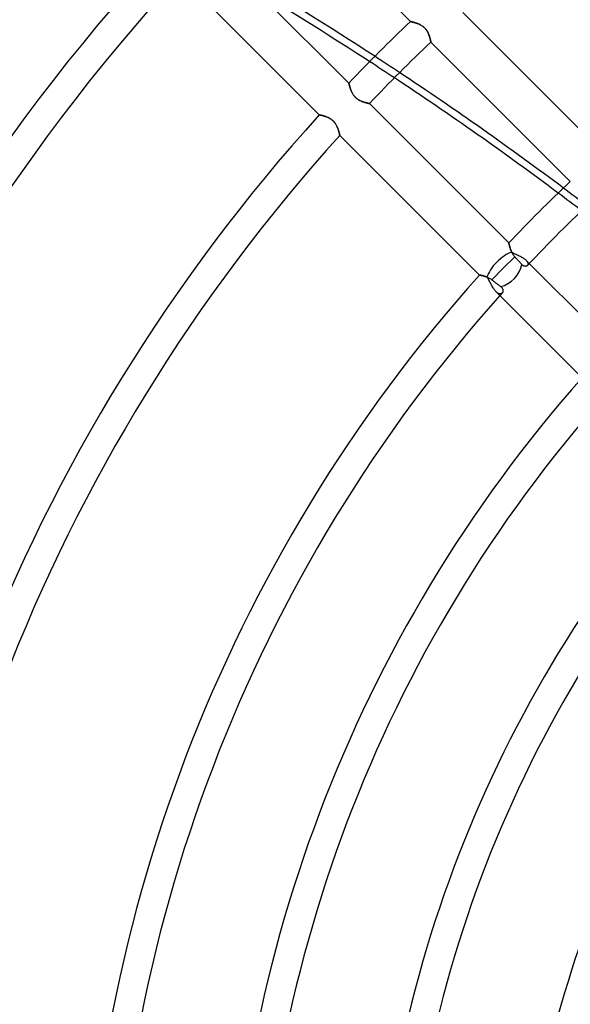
# Model space of a CAD drawing. Header units: millimetres. Extents: x -288 to 288, y -288 to 288.
# Tile 30 of 58: x -126 to -83, y 24 to 101. Entities that reach past the tile are written whole.
import ezdxf

# ---------------------------------------------------------------- set-up
doc = ezdxf.new("R2010")
doc.units = ezdxf.units.MM
doc.layers.add('MAIN-1', color=7, linetype='Continuous')
doc.layers.add('MAIN-2', color=7, linetype='Continuous')

msp = doc.modelspace()

# ---------------------------------------------------------------- linework, layer by layer
at = {"layer": 'MAIN-1'}
for p, q in [((-106.724, 111.518), (-95.854, 100.649)), ((-100.649, 95.854), (-111.518, 106.724)), ((-113.836, 104.248), (-102.958, 93.37)), ((-80.888, 90.476), (-91.77, 101.358)), ((-95.854, 100.649), (-95.853, 100.648)), ((-95.853, 100.648), (-95.847, 100.647)), ((-95.847, 100.647), (-95.838, 100.645)), ((-95.838, 100.645), (-95.825, 100.643)), ((-95.825, 100.643), (-95.809, 100.639)), ((-95.809, 100.639), (-95.79, 100.635)), ((-95.79, 100.635), (-95.767, 100.63)), ((-95.767, 100.63), (-95.742, 100.624)), ((-95.742, 100.624), (-95.713, 100.617)), ((-95.713, 100.617), (-95.682, 100.61)), ((-95.682, 100.61), (-95.649, 100.601)), ((-95.649, 100.601), (-95.613, 100.592)), ((-95.613, 100.592), (-95.575, 100.582)), ((-95.575, 100.582), (-95.535, 100.571)), ((-95.535, 100.571), (-95.494, 100.558)), ((-95.494, 100.558), (-95.452, 100.545)), ((-95.452, 100.545), (-95.408, 100.531)), ((-95.408, 100.531), (-95.363, 100.515)), ((-95.363, 100.515), (-95.318, 100.499)), ((-95.318, 100.499), (-95.272, 100.481)), ((-95.272, 100.481), (-95.226, 100.462)), ((-95.226, 100.462), (-95.179, 100.441)), ((-95.179, 100.441), (-95.132, 100.419)), ((-95.132, 100.419), (-95.085, 100.395)), ((-95.085, 100.395), (-95.038, 100.369)), ((-95.038, 100.369), (-94.991, 100.342)), ((-94.991, 100.342), (-94.945, 100.312)), ((-94.945, 100.312), (-94.899, 100.28)), ((-94.899, 100.28), (-94.854, 100.246)), ((-94.854, 100.246), (-94.811, 100.21)), ((-94.811, 100.21), (-94.769, 100.173)), ((-94.769, 100.173), (-94.729, 100.134)), ((-94.729, 100.134), (-94.691, 100.093)), ((-94.691, 100.093), (-94.655, 100.05)), ((-94.655, 100.05), (-94.62, 100.005)), ((-94.62, 100.005), (-94.588, 99.96)), ((-94.588, 99.96), (-94.557, 99.914)), ((-94.557, 99.914), (-94.529, 99.867)), ((-94.529, 99.867), (-94.503, 99.82)), ((-94.503, 99.82), (-94.479, 99.773)), ((-94.479, 99.773), (-94.457, 99.726)), ((-94.457, 99.726), (-94.436, 99.679)), ((-94.436, 99.679), (-94.417, 99.632)), ((-94.417, 99.632), (-94.399, 99.586)), ((-94.399, 99.586), (-94.383, 99.54)), ((-94.383, 99.54), (-94.368, 99.495)), ((-94.368, 99.495), (-94.354, 99.451)), ((-94.354, 99.451), (-94.341, 99.408)), ((-94.341, 99.408), (-94.329, 99.367)), ((-94.329, 99.367), (-94.318, 99.327)), ((-94.318, 99.327), (-94.309, 99.289)), ((-94.309, 99.289), (-94.3, 99.254)), ((-94.3, 99.254), (-94.292, 99.221)), ((-94.292, 99.221), (-94.285, 99.19)), ((-94.285, 99.19), (-94.279, 99.162)), ((-94.279, 99.162), (-94.273, 99.136)), ((-94.273, 99.136), (-94.269, 99.114)), ((-94.269, 99.114), (-94.265, 99.095)), ((-94.265, 99.095), (-94.261, 99.079)), ((-94.261, 99.079), (-94.259, 99.066)), ((-94.259, 99.066), (-94.257, 99.057)), ((-94.257, 99.057), (-94.256, 99.052)), ((-94.256, 99.052), (-94.256, 99.05)), ((-94.256, 99.05), (-83.385, 88.179)), ((-100.648, 95.852), (-100.649, 95.854)), ((-100.647, 95.846), (-100.648, 95.852)), ((-100.645, 95.835), (-100.647, 95.846)), ((-100.642, 95.821), (-100.645, 95.835)), ((-100.638, 95.803), (-100.642, 95.821)), ((-100.633, 95.78), (-100.638, 95.803)), ((-100.627, 95.755), (-100.633, 95.78)), ((-100.62, 95.726), (-100.627, 95.755)), ((-100.613, 95.694), (-100.62, 95.726)), ((-100.604, 95.659), (-100.613, 95.694)), ((-100.594, 95.621), (-100.604, 95.659)), ((-100.583, 95.581), (-100.594, 95.621)), ((-100.572, 95.539), (-100.583, 95.581)), ((-100.559, 95.495), (-100.572, 95.539)), ((-100.544, 95.449), (-100.559, 95.495)), ((-100.529, 95.402), (-100.544, 95.449)), ((-100.512, 95.354), (-100.529, 95.402)), ((-100.494, 95.305), (-100.512, 95.354)), ((-100.474, 95.255), (-100.494, 95.305)), ((-100.453, 95.205), (-100.474, 95.255)), ((-100.43, 95.155), (-100.453, 95.205)), ((-100.405, 95.104), (-100.43, 95.155)), ((-100.378, 95.054), (-100.405, 95.104)), ((-100.35, 95.004), (-100.378, 95.054)), ((-100.318, 94.955), (-100.35, 95.004)), ((-100.285, 94.906), (-100.318, 94.955)), ((-100.249, 94.858), (-100.285, 94.906)), ((-100.211, 94.811), (-100.249, 94.858)), ((-100.171, 94.767), (-100.211, 94.811)), ((-100.128, 94.724), (-100.171, 94.767)), ((-100.084, 94.684), (-100.128, 94.724)), ((-100.038, 94.646), (-100.084, 94.684)), ((-99.991, 94.609), (-100.038, 94.646)), ((-99.942, 94.576), (-99.991, 94.609)), ((-99.892, 94.544), (-99.942, 94.576)), ((-99.842, 94.516), (-99.892, 94.544)), ((-99.792, 94.489), (-99.842, 94.516)), ((-99.742, 94.464), (-99.792, 94.489)), ((-99.692, 94.442), (-99.742, 94.464)), ((-99.643, 94.421), (-99.692, 94.442)), ((-99.594, 94.402), (-99.643, 94.421)), ((-99.545, 94.385), (-99.594, 94.402)), ((-99.498, 94.368), (-99.545, 94.385)), ((-99.451, 94.354), (-99.498, 94.368)), ((-99.406, 94.34), (-99.451, 94.354)), ((-99.362, 94.328), (-99.406, 94.34)), ((-99.32, 94.316), (-99.362, 94.328)), ((-99.28, 94.306), (-99.32, 94.316)), ((-99.243, 94.297), (-99.28, 94.306)), ((-99.208, 94.289), (-99.243, 94.297)), ((-99.177, 94.282), (-99.208, 94.289)), ((-99.148, 94.276), (-99.177, 94.282)), ((-99.123, 94.27), (-99.148, 94.276)), ((-99.101, 94.266), (-99.123, 94.27)), ((-99.083, 94.262), (-99.101, 94.266)), ((-99.069, 94.259), (-99.083, 94.262)), ((-99.058, 94.257), (-99.069, 94.259)), ((-99.052, 94.256), (-99.058, 94.257)), ((-99.05, 94.256), (-99.052, 94.256)), ((-88.179, 83.385), (-99.05, 94.256)), ((-102.958, 93.37), (-102.956, 93.369)), ((-102.956, 93.369), (-102.95, 93.368)), ((-102.95, 93.368), (-102.94, 93.366)), ((-102.94, 93.366), (-102.926, 93.364)), ((-102.926, 93.364), (-102.908, 93.36)), ((-102.908, 93.36), (-102.887, 93.356)), ((-102.887, 93.356), (-102.862, 93.351)), ((-102.862, 93.351), (-102.834, 93.345)), ((-102.834, 93.345), (-102.803, 93.338)), ((-102.803, 93.338), (-102.769, 93.33)), ((-102.769, 93.33), (-102.732, 93.322)), ((-102.732, 93.322), (-102.692, 93.312)), ((-102.692, 93.312), (-102.651, 93.301)), ((-102.651, 93.301), (-102.607, 93.289)), ((-102.607, 93.289), (-102.562, 93.276)), ((-102.562, 93.276), (-102.516, 93.261)), ((-102.516, 93.261), (-102.468, 93.245)), ((-102.468, 93.245), (-102.42, 93.228)), ((-102.42, 93.228), (-102.371, 93.209)), ((-102.371, 93.209), (-102.321, 93.189)), ((-102.321, 93.189), (-102.272, 93.166)), ((-102.272, 93.166), (-102.222, 93.142)), ((-102.222, 93.142), (-102.172, 93.116)), ((-102.172, 93.116), (-102.122, 93.087)), ((-102.122, 93.087), (-102.072, 93.056)), ((-102.072, 93.056), (-102.024, 93.022)), ((-102.024, 93.022), (-101.976, 92.986)), ((-101.976, 92.986), (-101.93, 92.948)), ((-101.93, 92.948), (-101.886, 92.907)), ((-101.886, 92.907), (-101.844, 92.865)), ((-101.844, 92.865), (-101.803, 92.821)), ((-101.803, 92.821), (-101.765, 92.774)), ((-101.765, 92.774), (-101.729, 92.726)), ((-101.729, 92.726), (-101.696, 92.677)), ((-101.696, 92.677), (-101.664, 92.628)), ((-101.664, 92.628), (-101.635, 92.577)), ((-101.635, 92.577), (-101.608, 92.527)), ((-101.608, 92.527), (-101.583, 92.477)), ((-101.583, 92.477), (-101.56, 92.426)), ((-101.56, 92.426), (-101.538, 92.376)), ((-101.538, 92.376), (-101.518, 92.326)), ((-101.518, 92.326), (-101.5, 92.277)), ((-101.5, 92.277), (-101.483, 92.228)), ((-101.483, 92.228), (-101.467, 92.181)), ((-101.467, 92.181), (-101.452, 92.135)), ((-101.452, 92.135), (-101.439, 92.09)), ((-101.439, 92.09), (-101.426, 92.047)), ((-101.426, 92.047), (-101.415, 92.007)), ((-101.415, 92.007), (-101.405, 91.969)), ((-101.405, 91.969), (-101.396, 91.933)), ((-101.396, 91.933), (-101.388, 91.901)), ((-101.388, 91.901), (-101.381, 91.871)), ((-101.381, 91.871), (-101.375, 91.845)), ((-101.375, 91.845), (-101.37, 91.822)), ((-101.37, 91.822), (-101.365, 91.804)), ((-101.365, 91.804), (-101.362, 91.789)), ((-101.362, 91.789), (-101.36, 91.778)), ((-101.36, 91.778), (-101.358, 91.772)), ((-101.358, 91.772), (-101.358, 91.77)), ((-101.358, 91.77), (-90.476, 80.888)), ((-88.179, 83.383), (-88.179, 83.385)), ((-88.177, 83.376), (-88.179, 83.383)), ((-88.175, 83.364), (-88.177, 83.376)), ((-88.171, 83.347), (-88.175, 83.364)), ((-88.167, 83.327), (-88.171, 83.347)), ((-88.161, 83.302), (-88.167, 83.327)), ((-88.155, 83.273), (-88.161, 83.302)), ((-88.147, 83.241), (-88.155, 83.273)), ((-88.138, 83.205), (-88.147, 83.241)), ((-88.129, 83.167), (-88.138, 83.205)), ((-88.118, 83.125), (-88.129, 83.167)), ((-88.105, 83.081), (-88.118, 83.125)), ((-88.092, 83.035), (-88.105, 83.081)), ((-88.077, 82.987), (-88.092, 83.035)), ((-88.061, 82.937), (-88.077, 82.987)), ((-88.043, 82.886), (-88.061, 82.937)), ((-87.718, 82.316), (-88.613, 81.421)), ((-88.024, 82.834), (-88.043, 82.886)), ((-88.003, 82.781), (-88.024, 82.834)), ((-87.98, 82.728), (-88.003, 82.781)), ((-87.955, 82.675), (-87.98, 82.728)), ((-87.929, 82.622), (-87.955, 82.675)), ((-87.9, 82.569), (-87.929, 82.622)), ((-87.869, 82.517), (-87.9, 82.569)), ((-87.835, 82.465), (-87.869, 82.517)), ((-87.799, 82.413), (-87.835, 82.465)), ((-87.76, 82.364), (-87.799, 82.413)), ((-87.718, 82.316), (-87.76, 82.364)), ((-87.688, 82.282), (-87.718, 82.316)), ((-87.658, 82.249), (-87.688, 82.282)), ((-87.627, 82.215), (-87.658, 82.249)), ((-87.595, 82.18), (-87.627, 82.215)), ((-87.563, 82.145), (-87.595, 82.18)), ((-87.532, 82.11), (-87.563, 82.145)), ((-88.613, 81.421), (-89.514, 80.52)), ((-87.5, 82.075), (-87.532, 82.11)), ((-87.469, 82.041), (-87.5, 82.075)), ((-87.439, 82.007), (-87.469, 82.041)), ((-87.409, 81.975), (-87.439, 82.007)), ((-87.381, 81.944), (-87.409, 81.975)), ((-87.354, 81.913), (-87.381, 81.944)), ((-87.326, 81.883), (-87.354, 81.913)), ((-87.298, 81.852), (-87.326, 81.883)), ((-87.27, 81.821), (-87.298, 81.852)), ((-87.243, 81.791), (-87.27, 81.821)), ((-87.217, 81.762), (-87.243, 81.791)), ((-87.192, 81.735), (-87.217, 81.762)), ((-87.169, 81.708), (-87.192, 81.735)), ((-87.143, 81.682), (-87.169, 81.708)), ((-87.117, 81.657), (-87.143, 81.682)), ((-87.091, 81.636), (-87.117, 81.657)), ((-87.064, 81.618), (-87.091, 81.636)), ((-87.038, 81.602), (-87.064, 81.618)), ((-87.011, 81.59), (-87.038, 81.602)), ((-86.985, 81.58), (-87.011, 81.59)), ((-86.96, 81.572), (-86.985, 81.58)), ((-86.934, 81.567), (-86.96, 81.572)), ((-86.91, 81.565), (-86.934, 81.567)), ((-86.885, 81.564), (-86.91, 81.565)), ((-86.862, 81.566), (-86.885, 81.564)), ((-86.839, 81.57), (-86.862, 81.566)), ((-86.818, 81.575), (-86.839, 81.57)), ((-86.797, 81.583), (-86.818, 81.575)), ((-86.778, 81.592), (-86.797, 81.583)), ((-86.76, 81.603), (-86.778, 81.592)), ((-86.743, 81.616), (-86.76, 81.603)), ((-86.728, 81.63), (-86.743, 81.616)), ((-79.977, 75.183), (-86.581, 81.787)), ((-90.476, 80.888), (-90.474, 80.887)), ((-90.474, 80.887), (-90.468, 80.886)), ((-90.468, 80.886), (-90.458, 80.884)), ((-90.458, 80.884), (-90.445, 80.882)), ((-90.445, 80.882), (-90.428, 80.879)), ((-90.428, 80.879), (-90.407, 80.875)), ((-90.407, 80.875), (-90.382, 80.87)), ((-90.382, 80.87), (-90.355, 80.864)), ((-90.355, 80.864), (-90.324, 80.857)), ((-90.324, 80.857), (-90.291, 80.85)), ((-90.291, 80.85), (-90.255, 80.842)), ((-90.255, 80.842), (-90.217, 80.832)), ((-90.217, 80.832), (-90.176, 80.822)), ((-90.176, 80.822), (-90.134, 80.81)), ((-90.134, 80.81), (-90.09, 80.797)), ((-90.09, 80.797), (-90.044, 80.783)), ((-90.044, 80.783), (-89.998, 80.768)), ((-89.998, 80.768), (-89.95, 80.751)), ((-89.95, 80.751), (-89.902, 80.733)), ((-89.902, 80.733), (-89.854, 80.714)), ((-89.854, 80.714), (-89.805, 80.692)), ((-89.805, 80.692), (-89.756, 80.669)), ((-89.756, 80.669), (-89.707, 80.644)), ((-89.707, 80.644), (-89.658, 80.616)), ((-89.658, 80.616), (-89.609, 80.587)), ((-89.609, 80.587), (-89.561, 80.555)), ((-89.561, 80.555), (-89.514, 80.52)), ((-89.514, 80.52), (-89.475, 80.49)), ((-89.475, 80.49), (-89.436, 80.461)), ((-89.436, 80.461), (-89.398, 80.432)), ((-89.398, 80.432), (-89.361, 80.403)), ((-89.361, 80.403), (-89.324, 80.375)), ((-89.324, 80.375), (-89.285, 80.345)), ((-89.285, 80.345), (-89.246, 80.315)), ((-89.246, 80.315), (-89.207, 80.285)), ((-89.207, 80.285), (-89.168, 80.256)), ((-89.168, 80.256), (-89.13, 80.227)), ((-89.13, 80.227), (-89.092, 80.198)), ((-89.092, 80.198), (-89.057, 80.171)), ((-89.057, 80.171), (-89.022, 80.145)), ((-89.022, 80.145), (-88.988, 80.119)), ((-88.988, 80.119), (-88.954, 80.093)), ((-88.954, 80.093), (-88.919, 80.067)), ((-88.919, 80.067), (-88.885, 80.041)), ((-88.885, 80.041), (-88.853, 80.016)), ((-88.853, 80.016), (-88.821, 79.992)), ((-88.821, 79.992), (-88.788, 79.965)), ((-88.788, 79.965), (-88.758, 79.938)), ((-88.758, 79.938), (-88.731, 79.91)), ((-88.731, 79.91), (-88.708, 79.881)), ((-88.708, 79.881), (-88.687, 79.852)), ((-88.687, 79.852), (-88.671, 79.822)), ((-88.875, 79.287), (-82.312, 72.724)), ((-88.682, 79.505), (-88.697, 79.486)), ((-88.669, 79.526), (-88.682, 79.505)), ((-88.671, 79.822), (-88.657, 79.792)), ((-88.657, 79.548), (-88.669, 79.526)), ((-88.657, 79.792), (-88.646, 79.763)), ((-88.648, 79.572), (-88.657, 79.548)), ((-88.64, 79.597), (-88.648, 79.572)), ((-88.646, 79.763), (-88.639, 79.734)), ((-88.635, 79.623), (-88.64, 79.597)), ((-88.639, 79.734), (-88.634, 79.705)), ((-88.633, 79.649), (-88.635, 79.623)), ((-88.634, 79.705), (-88.632, 79.677)), ((-88.632, 79.677), (-88.633, 79.649))]:
    msp.add_line(p, q, dxfattribs=at)
for radius, start, end in [(156.618, 137.48111, 180.00002), (154.358, 137.51743, 180.00002), (138.99, 133.60241, 136.39759), (136.73, 133.57932, 136.42068), (138.99, 137.79601, 180.00002), (136.73, 137.8423, 180.00002), (121.362, 133.39936, 136.60064), (119.102, 133.26546, 136.73454), (121.362, 138.20258, 180.00002), (119.102, 138.13491, 180.00002), (110.062, 138.53174, 180.00002), (107.802, 138.45955, 180.00002), (98.762, 138.93642, 180.00002), (96.502, 138.85913, 180.00002), (87.462, 140.77911, 180.00002), (85.202, 142.72671, 180.00002)]:
    msp.add_arc((0, 0), radius, start, end, dxfattribs=at)
for centre, major_axis, ratio, start_param, end_param in [((-224.918, -50.752), (-223.536, 72.631), 0.809017, -1.891822, -1.837144), ((-225.099, -51.311), (223.536, -72.631), 0.809017, 1.250938, 1.295336), ((-225.099, -51.311), (223.536, -72.631), 0.809017, 1.172995, 1.240951), ((-224.918, -50.752), (-223.536, 72.631), 0.809017, -1.969824, -1.901816), ((-88.613, 81.421), (-1.199, -1.199), 0.697531, 0.818655, 2.377578)]:
    msp.add_ellipse(centre, major_axis=major_axis, ratio=ratio, start_param=start_param, end_param=end_param, dxfattribs=at)
at = {"layer": 'MAIN-2'}
for p, q in [((-95.852, 100.648), (-95.854, 100.649)), ((-95.846, 100.647), (-95.852, 100.648)), ((-95.835, 100.645), (-95.846, 100.647)), ((-95.821, 100.642), (-95.835, 100.645)), ((-95.803, 100.638), (-95.821, 100.642)), ((-95.78, 100.633), (-95.803, 100.638)), ((-95.755, 100.627), (-95.78, 100.633)), ((-95.726, 100.62), (-95.755, 100.627)), ((-95.694, 100.613), (-95.726, 100.62)), ((-95.659, 100.604), (-95.694, 100.613)), ((-95.621, 100.594), (-95.659, 100.604)), ((-95.581, 100.583), (-95.621, 100.594)), ((-95.539, 100.572), (-95.581, 100.583)), ((-95.495, 100.559), (-95.539, 100.572)), ((-95.449, 100.544), (-95.495, 100.559)), ((-95.402, 100.529), (-95.449, 100.544)), ((-95.354, 100.512), (-95.402, 100.529)), ((-95.305, 100.494), (-95.354, 100.512)), ((-95.255, 100.474), (-95.305, 100.494)), ((-95.205, 100.453), (-95.255, 100.474)), ((-95.155, 100.43), (-95.205, 100.453)), ((-95.104, 100.405), (-95.155, 100.43)), ((-95.054, 100.378), (-95.104, 100.405)), ((-95.004, 100.35), (-95.054, 100.378)), ((-94.955, 100.318), (-95.004, 100.35)), ((-94.906, 100.285), (-94.955, 100.318)), ((-94.858, 100.249), (-94.906, 100.285)), ((-94.811, 100.211), (-94.858, 100.249)), ((-94.767, 100.171), (-94.811, 100.211)), ((-94.724, 100.128), (-94.767, 100.171)), ((-94.684, 100.084), (-94.724, 100.128)), ((-94.646, 100.038), (-94.684, 100.084)), ((-94.609, 99.991), (-94.646, 100.038)), ((-94.576, 99.942), (-94.609, 99.991)), ((-94.544, 99.892), (-94.576, 99.942)), ((-94.516, 99.842), (-94.544, 99.892)), ((-94.489, 99.792), (-94.516, 99.842)), ((-94.464, 99.742), (-94.489, 99.792)), ((-94.442, 99.692), (-94.464, 99.742)), ((-94.421, 99.643), (-94.442, 99.692)), ((-94.402, 99.594), (-94.421, 99.643)), ((-94.385, 99.545), (-94.402, 99.594)), ((-94.368, 99.498), (-94.385, 99.545)), ((-94.354, 99.451), (-94.368, 99.498)), ((-94.34, 99.406), (-94.354, 99.451)), ((-94.328, 99.362), (-94.34, 99.406)), ((-94.316, 99.32), (-94.328, 99.362)), ((-94.306, 99.28), (-94.316, 99.32)), ((-94.297, 99.243), (-94.306, 99.28)), ((-94.289, 99.208), (-94.297, 99.243)), ((-94.282, 99.177), (-94.289, 99.208)), ((-94.276, 99.148), (-94.282, 99.177)), ((-94.27, 99.123), (-94.276, 99.148)), ((-94.266, 99.101), (-94.27, 99.123)), ((-94.262, 99.083), (-94.266, 99.101)), ((-94.259, 99.069), (-94.262, 99.083)), ((-94.257, 99.058), (-94.259, 99.069)), ((-94.256, 99.052), (-94.257, 99.058)), ((-94.256, 99.05), (-94.256, 99.052)), ((-100.649, 95.854), (-100.648, 95.853)), ((-100.648, 95.853), (-100.647, 95.847)), ((-100.647, 95.847), (-100.645, 95.838)), ((-100.645, 95.838), (-100.643, 95.825)), ((-100.643, 95.825), (-100.639, 95.809)), ((-100.639, 95.809), (-100.635, 95.79)), ((-100.635, 95.79), (-100.63, 95.767)), ((-100.63, 95.767), (-100.624, 95.742)), ((-100.624, 95.742), (-100.617, 95.713)), ((-100.617, 95.713), (-100.61, 95.682)), ((-100.61, 95.682), (-100.601, 95.649)), ((-100.601, 95.649), (-100.592, 95.613)), ((-100.592, 95.613), (-100.582, 95.575)), ((-100.582, 95.575), (-100.571, 95.535)), ((-100.571, 95.535), (-100.558, 95.494)), ((-100.558, 95.494), (-100.545, 95.452)), ((-100.545, 95.452), (-100.531, 95.408)), ((-100.531, 95.408), (-100.515, 95.363)), ((-100.515, 95.363), (-100.499, 95.318)), ((-100.499, 95.318), (-100.481, 95.272)), ((-100.481, 95.272), (-100.462, 95.226)), ((-100.462, 95.226), (-100.441, 95.179)), ((-100.441, 95.179), (-100.419, 95.132)), ((-100.419, 95.132), (-100.395, 95.085)), ((-100.395, 95.085), (-100.369, 95.038)), ((-100.369, 95.038), (-100.342, 94.991)), ((-100.342, 94.991), (-100.312, 94.945)), ((-100.312, 94.945), (-100.28, 94.899)), ((-100.28, 94.899), (-100.246, 94.854)), ((-100.246, 94.854), (-100.21, 94.811)), ((-100.21, 94.811), (-100.173, 94.769)), ((-100.173, 94.769), (-100.134, 94.729)), ((-100.134, 94.729), (-100.093, 94.691)), ((-100.093, 94.691), (-100.05, 94.655)), ((-100.05, 94.655), (-100.005, 94.62)), ((-100.005, 94.62), (-99.96, 94.588)), ((-99.96, 94.588), (-99.914, 94.557)), ((-99.914, 94.557), (-99.867, 94.529)), ((-99.867, 94.529), (-99.82, 94.503)), ((-99.82, 94.503), (-99.773, 94.479)), ((-99.773, 94.479), (-99.726, 94.457)), ((-99.726, 94.457), (-99.679, 94.436)), ((-99.679, 94.436), (-99.632, 94.417)), ((-99.632, 94.417), (-99.586, 94.399)), ((-99.586, 94.399), (-99.54, 94.383)), ((-99.54, 94.383), (-99.495, 94.368)), ((-99.495, 94.368), (-99.451, 94.354)), ((-99.451, 94.354), (-99.408, 94.341)), ((-99.408, 94.341), (-99.367, 94.329)), ((-99.367, 94.329), (-99.327, 94.318)), ((-99.327, 94.318), (-99.289, 94.309)), ((-99.289, 94.309), (-99.254, 94.3)), ((-99.254, 94.3), (-99.221, 94.292)), ((-99.221, 94.292), (-99.19, 94.285)), ((-99.19, 94.285), (-99.162, 94.279)), ((-99.162, 94.279), (-99.136, 94.273)), ((-99.136, 94.273), (-99.114, 94.269)), ((-99.114, 94.269), (-99.095, 94.265)), ((-99.095, 94.265), (-99.079, 94.261)), ((-99.079, 94.261), (-99.066, 94.259)), ((-99.066, 94.259), (-99.057, 94.257)), ((-99.057, 94.257), (-99.052, 94.256)), ((-99.052, 94.256), (-99.05, 94.256)), ((-102.956, 93.369), (-102.958, 93.37)), ((-102.951, 93.368), (-102.956, 93.369)), ((-102.942, 93.367), (-102.951, 93.368)), ((-102.93, 93.364), (-102.942, 93.367)), ((-102.915, 93.361), (-102.93, 93.364)), ((-102.896, 93.358), (-102.915, 93.361)), ((-102.875, 93.353), (-102.896, 93.358)), ((-102.85, 93.348), (-102.875, 93.353)), ((-102.823, 93.343), (-102.85, 93.348)), ((-102.794, 93.336), (-102.823, 93.343)), ((-102.762, 93.329), (-102.794, 93.336)), ((-102.728, 93.321), (-102.762, 93.329)), ((-102.691, 93.312), (-102.728, 93.321)), ((-102.653, 93.302), (-102.691, 93.312)), ((-102.613, 93.291), (-102.653, 93.302)), ((-102.572, 93.279), (-102.613, 93.291)), ((-102.529, 93.265), (-102.572, 93.279)), ((-102.485, 93.251), (-102.529, 93.265)), ((-102.439, 93.235), (-102.485, 93.251)), ((-102.393, 93.218), (-102.439, 93.235)), ((-102.346, 93.199), (-102.393, 93.218)), ((-102.299, 93.179), (-102.346, 93.199)), ((-102.251, 93.157), (-102.299, 93.179)), ((-102.203, 93.133), (-102.251, 93.157)), ((-102.156, 93.107), (-102.203, 93.133)), ((-102.108, 93.079), (-102.156, 93.107)), ((-102.061, 93.048), (-102.108, 93.079)), ((-102.015, 93.016), (-102.061, 93.048)), ((-101.97, 92.981), (-102.015, 93.016)), ((-101.926, 92.944), (-101.97, 92.981)), ((-101.884, 92.906), (-101.926, 92.944)), ((-101.844, 92.866), (-101.884, 92.906)), ((-101.806, 92.824), (-101.844, 92.866)), ((-101.77, 92.78), (-101.806, 92.824)), ((-101.735, 92.735), (-101.77, 92.78)), ((-101.703, 92.688), (-101.735, 92.735)), ((-101.673, 92.642), (-101.703, 92.688)), ((-101.645, 92.594), (-101.673, 92.642)), ((-101.618, 92.547), (-101.645, 92.594)), ((-101.594, 92.499), (-101.618, 92.547)), ((-101.571, 92.452), (-101.594, 92.499)), ((-101.551, 92.404), (-101.571, 92.452)), ((-101.531, 92.358), (-101.551, 92.404)), ((-101.513, 92.312), (-101.531, 92.358)), ((-101.496, 92.266), (-101.513, 92.312)), ((-101.48, 92.221), (-101.496, 92.266)), ((-101.465, 92.177), (-101.48, 92.221)), ((-101.452, 92.134), (-101.465, 92.177)), ((-101.439, 92.092), (-101.452, 92.134)), ((-101.428, 92.052), (-101.439, 92.092)), ((-101.417, 92.014), (-101.428, 92.052)), ((-101.407, 91.978), (-101.417, 92.014)), ((-101.399, 91.944), (-101.407, 91.978)), ((-101.391, 91.913), (-101.399, 91.944)), ((-101.384, 91.884), (-101.391, 91.913)), ((-101.378, 91.858), (-101.384, 91.884)), ((-101.373, 91.835), (-101.378, 91.858)), ((-101.368, 91.815), (-101.373, 91.835)), ((-101.364, 91.799), (-101.368, 91.815)), ((-101.362, 91.786), (-101.364, 91.799)), ((-101.36, 91.777), (-101.362, 91.786)), ((-101.358, 91.771), (-101.36, 91.777)), ((-101.358, 91.77), (-101.358, 91.771)), ((-88.179, 83.385), (-88.179, 83.383)), ((-88.179, 83.383), (-88.177, 83.375)), ((-88.177, 83.375), (-88.175, 83.362)), ((-88.175, 83.362), (-88.171, 83.344)), ((-88.171, 83.344), (-88.166, 83.321)), ((-88.166, 83.321), (-88.159, 83.293)), ((-88.159, 83.293), (-88.152, 83.261)), ((-88.152, 83.261), (-88.143, 83.226)), ((-88.143, 83.226), (-88.134, 83.186)), ((-88.134, 83.186), (-88.123, 83.144)), ((-88.123, 83.144), (-88.11, 83.098)), ((-88.11, 83.098), (-88.096, 83.05)), ((-88.096, 83.05), (-88.081, 82.999)), ((-88.081, 82.999), (-88.064, 82.947)), ((-88.064, 82.947), (-88.045, 82.893)), ((-88.045, 82.893), (-88.025, 82.838)), ((-88.025, 82.838), (-88.003, 82.783)), ((-88.003, 82.783), (-87.979, 82.727)), ((-87.979, 82.727), (-87.953, 82.67)), ((-87.953, 82.67), (-87.893, 82.637)), ((-87.893, 82.637), (-87.831, 82.605)), ((-87.831, 82.605), (-87.768, 82.574)), ((-87.768, 82.574), (-87.703, 82.542)), ((-87.703, 82.542), (-87.637, 82.511)), ((-87.637, 82.511), (-87.57, 82.48)), ((-87.57, 82.48), (-87.503, 82.448)), ((-87.503, 82.448), (-87.437, 82.416)), ((-87.437, 82.416), (-87.37, 82.384)), ((-87.37, 82.384), (-87.305, 82.351)), ((-87.305, 82.351), (-87.241, 82.318)), ((-87.241, 82.318), (-87.179, 82.284)), ((-87.179, 82.284), (-87.119, 82.249)), ((-87.119, 82.249), (-87.062, 82.214)), ((-87.062, 82.214), (-87.007, 82.178)), ((-87.007, 82.178), (-86.955, 82.141)), ((-86.955, 82.141), (-86.907, 82.104)), ((-86.907, 82.104), (-86.864, 82.067)), ((-86.864, 82.067), (-86.824, 82.03)), ((-86.581, 81.787), (-86.824, 82.03)), ((-86.824, 82.03), (-86.8, 82.005)), ((-86.8, 82.005), (-86.778, 81.98)), ((-86.778, 81.98), (-86.759, 81.955)), ((-86.759, 81.955), (-86.741, 81.931)), ((-86.741, 81.931), (-86.726, 81.906)), ((-86.716, 81.644), (-86.728, 81.63)), ((-86.726, 81.906), (-86.713, 81.883)), ((-86.706, 81.659), (-86.716, 81.644)), ((-86.713, 81.883), (-86.702, 81.859)), ((-86.697, 81.676), (-86.706, 81.659)), ((-86.702, 81.859), (-86.693, 81.836)), ((-86.69, 81.693), (-86.697, 81.676)), ((-86.693, 81.836), (-86.687, 81.814)), ((-86.685, 81.711), (-86.69, 81.693)), ((-86.687, 81.814), (-86.682, 81.792)), ((-86.681, 81.73), (-86.685, 81.711)), ((-86.682, 81.792), (-86.68, 81.77)), ((-86.679, 81.75), (-86.681, 81.73)), ((-86.68, 81.77), (-86.679, 81.75)), ((-90.474, 80.887), (-90.476, 80.888)), ((-90.468, 80.886), (-90.474, 80.887)), ((-90.457, 80.884), (-90.468, 80.886)), ((-90.443, 80.882), (-90.457, 80.884)), ((-90.425, 80.878), (-90.443, 80.882)), ((-90.403, 80.874), (-90.425, 80.878)), ((-90.377, 80.869), (-90.403, 80.874)), ((-90.349, 80.863), (-90.377, 80.869)), ((-90.317, 80.856), (-90.349, 80.863)), ((-90.282, 80.848), (-90.317, 80.856)), ((-90.244, 80.839), (-90.282, 80.848)), ((-90.205, 80.829), (-90.244, 80.839)), ((-90.162, 80.818), (-90.205, 80.829)), ((-90.118, 80.806), (-90.162, 80.818)), ((-90.072, 80.792), (-90.118, 80.806)), ((-90.024, 80.777), (-90.072, 80.792)), ((-89.975, 80.76), (-90.024, 80.777)), ((-89.924, 80.742), (-89.975, 80.76)), ((-89.873, 80.722), (-89.924, 80.742)), ((-89.837, 80.666), (-89.873, 80.722)), ((-89.802, 80.607), (-89.837, 80.666)), ((-89.767, 80.546), (-89.802, 80.607)), ((-89.732, 80.483), (-89.767, 80.546)), ((-89.698, 80.419), (-89.732, 80.483)), ((-89.664, 80.353), (-89.698, 80.419)), ((-89.629, 80.287), (-89.664, 80.353)), ((-89.594, 80.221), (-89.629, 80.287)), ((-89.559, 80.154), (-89.594, 80.221)), ((-89.523, 80.089), (-89.559, 80.154)), ((-89.487, 80.024), (-89.523, 80.089)), ((-89.45, 79.96), (-89.487, 80.024)), ((-89.412, 79.898), (-89.45, 79.96)), ((-89.373, 79.838), (-89.412, 79.898)), ((-89.334, 79.781), (-89.373, 79.838)), ((-89.295, 79.726), (-89.334, 79.781)), ((-89.254, 79.675), (-89.295, 79.726)), ((-89.214, 79.627), (-89.254, 79.675)), ((-89.173, 79.584), (-89.214, 79.627)), ((-89.173, 79.584), (-88.875, 79.287)), ((-89.143, 79.555), (-89.173, 79.584)), ((-89.113, 79.529), (-89.143, 79.555)), ((-89.083, 79.505), (-89.113, 79.529)), ((-89.053, 79.484), (-89.083, 79.505)), ((-89.023, 79.466), (-89.053, 79.484)), ((-88.994, 79.451), (-89.023, 79.466)), ((-88.966, 79.438), (-88.994, 79.451)), ((-88.938, 79.429), (-88.966, 79.438)), ((-88.912, 79.422), (-88.938, 79.429)), ((-88.885, 79.417), (-88.912, 79.422)), ((-88.86, 79.416), (-88.885, 79.417)), ((-88.836, 79.417), (-88.86, 79.416)), ((-88.812, 79.42), (-88.836, 79.417)), ((-88.79, 79.426), (-88.812, 79.42)), ((-88.769, 79.434), (-88.79, 79.426)), ((-88.749, 79.444), (-88.769, 79.434)), ((-88.73, 79.456), (-88.749, 79.444)), ((-88.713, 79.47), (-88.73, 79.456)), ((-88.697, 79.486), (-88.713, 79.47))]:
    msp.add_line(p, q, dxfattribs=at)
for radius, start, end in [(243.5, 0, 180.00002), (227, 89.99998, 179.99998), (226, 89.99998, 179.99998)]:
    msp.add_arc((0, 0), radius, start, end, dxfattribs=at)
for centre, major_axis, ratio, start_param, end_param in [((-225.099, -51.311), (223.536, -72.631), 0.809017, 1.240951, 1.250938), ((-224.918, -50.752), (-223.536, 72.631), 0.809017, -1.901816, -1.891822), ((-224.918, -50.752), (-223.536, 72.631), 0.809017, -1.979838, -1.969824), ((-225.099, -51.311), (223.536, -72.631), 0.809017, 1.162989, 1.172995), ((-88.613, 81.421), (-1.199, -1.199), 0.406355, -2.491787, -0.613409)]:
    msp.add_ellipse(centre, major_axis=major_axis, ratio=ratio, start_param=start_param, end_param=end_param, dxfattribs=at)

doc.saveas('drawing.dxf')
